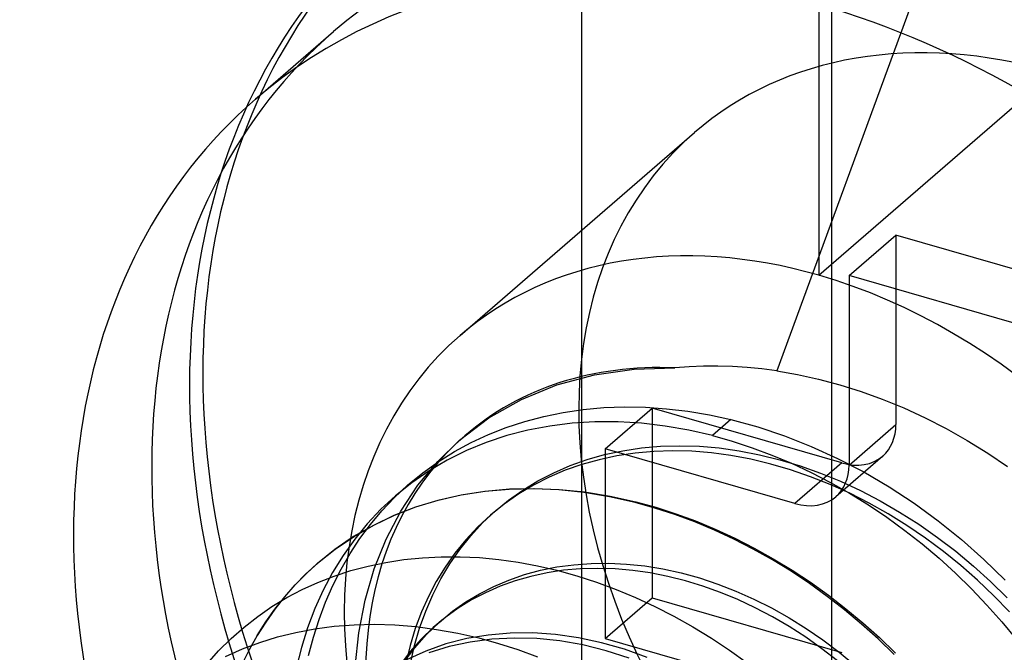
# Model space of a CAD drawing. Header units: millimetres. Extents: x -24 to 80, y -43 to 164.
# Tile 160 of 223: x 70.83 to 73.98, y 82.4 to 84.43. Entities that reach past the tile are written whole.
import ezdxf

# ---------------------------------------------------------------- set-up
doc = ezdxf.new("R2010")
doc.units = ezdxf.units.MM
doc.layers.add('MAIN-2', color=7, linetype='Continuous')

msp = doc.modelspace()

# ---------------------------------------------------------------- linework, layer by layer
at = {"layer": 'MAIN-2'}
for p, q in [((73.4227, 134.4006), (73.4227, -23.9088)), ((72.6227, 133.7078), (72.6227, -24.6017)), ((73.8892, 85.0496), (73.2474, 83.3018)), ((73.3818, 84.4738), (73.3818, 83.6077)), ((71.5797, 84.1706), (71.8297, 84.3871)), ((73.3818, 83.6077), (74.1318, 84.2573)), ((72.2344, 83.4147), (72.9844, 84.0643)), ((73.4787, 83.6065), (73.6287, 83.7364)), ((74.2349, 83.5614), (73.6287, 83.7364)), ((73.6287, 83.7364), (73.6287, 83.1302)), ((74.0849, 83.4315), (73.4787, 83.6065)), ((73.4787, 83.6065), (73.4787, 83.0003)), ((72.7912, 83.3073), (72.9217, 83.3111)), ((72.9671, 83.3148), (72.9217, 83.3111)), ((73.0129, 83.3168), (72.9671, 83.3148)), ((73.0592, 83.3171), (73.0129, 83.3168)), ((73.1058, 83.3158), (73.0592, 83.3171)), ((73.1528, 83.3128), (73.1058, 83.3158)), ((73.2, 83.3081), (73.1528, 83.3128)), ((73.2474, 83.3018), (73.2, 83.3081)), ((72.5445, 83.2567), (72.665, 83.2891)), ((72.665, 83.2891), (72.7912, 83.3073)), ((73.2474, 83.3018), (73.314, 83.2903)), ((73.314, 83.2903), (73.3813, 83.2754)), ((72.4313, 83.2103), (72.5445, 83.2567)), ((73.3813, 83.2754), (73.449, 83.2573)), ((73.449, 83.2573), (73.5171, 83.2359)), ((73.5171, 83.2359), (73.5853, 83.2112)), ((72.327, 83.1509), (72.4313, 83.2103)), ((72.6288, 83.1781), (72.6941, 83.184)), ((72.6941, 83.184), (72.7604, 83.1863)), ((72.6992, 83.0521), (72.8492, 83.182)), ((72.7604, 83.1863), (72.8275, 83.1851)), ((72.8275, 83.1851), (72.8952, 83.1804)), ((73.4555, 83.007), (72.8492, 83.182)), ((72.8492, 83.182), (72.8492, 82.5757)), ((73.5853, 83.2112), (73.6536, 83.1831)), ((73.6536, 83.1831), (73.7218, 83.1517)), ((72.2328, 83.0794), (72.327, 83.1509)), ((72.4412, 83.1401), (72.502, 83.1561)), ((72.502, 83.1561), (72.5647, 83.1688)), ((72.5647, 83.1688), (72.6288, 83.1781)), ((72.8952, 83.1804), (72.9634, 83.1722)), ((72.9634, 83.1722), (73.032, 83.1607)), ((73.032, 83.1607), (73.1008, 83.1457)), ((73.7218, 83.1517), (73.7896, 83.1169)), ((72.3253, 83.0984), (72.3823, 83.1209)), ((72.3823, 83.1209), (72.4412, 83.1401)), ((72.5217, 83.1252), (72.4518, 83.112)), ((72.5932, 83.134), (72.5217, 83.1252)), ((72.666, 83.1384), (72.5932, 83.134)), ((72.74, 83.1383), (72.666, 83.1384)), ((72.8148, 83.1339), (72.74, 83.1383)), ((72.8902, 83.125), (72.8148, 83.1339)), ((72.9659, 83.1119), (72.8902, 83.125)), ((73.1008, 83.1457), (73.0417, 83.0945)), ((73.1008, 83.1457), (73.1868, 83.1224)), ((73.1868, 83.1224), (73.2726, 83.0938)), ((73.4787, 83.0003), (73.6287, 83.1302)), ((72.2339, 83.0802), (72.2498, 83.094)), ((72.27, 83.0726), (72.3253, 83.0984)), ((72.3838, 83.0945), (72.318, 83.0726)), ((72.4518, 83.112), (72.3838, 83.0945)), ((73.0417, 83.0945), (72.9659, 83.1119)), ((73.0417, 83.0945), (73.1053, 83.0767)), ((73.2726, 83.0938), (73.3579, 83.0601)), ((73.7896, 83.1169), (73.8566, 83.0792)), ((72.1629, 83.0115), (72.2328, 83.0794)), ((72.2163, 83.0433), (72.27, 83.0726)), ((72.318, 83.0726), (72.2546, 83.0465)), ((72.8147, 83.055), (72.8757, 83.0605)), ((72.8757, 83.0605), (72.9376, 83.0623)), ((72.9376, 83.0623), (73.0002, 83.0605)), ((73.0002, 83.0605), (73.0636, 83.0551)), ((73.1053, 83.0767), (73.1689, 83.0559)), ((73.1689, 83.0559), (73.2322, 83.0323)), ((73.3579, 83.0601), (73.4424, 83.0215)), ((73.8566, 83.0792), (73.9223, 83.0387)), ((72.1645, 83.0108), (72.2163, 83.0433)), ((72.2546, 83.0465), (72.1937, 83.0163)), ((72.6406, 83.0178), (72.6968, 83.0336)), ((72.7364, 83.0297), (72.6795, 83.0175)), ((72.6968, 83.0336), (72.7549, 83.0461)), ((73.3055, 82.8771), (72.6992, 83.0521)), ((72.6992, 83.0521), (72.6992, 82.4458)), ((72.7948, 83.0385), (72.7364, 83.0297)), ((72.7549, 83.0461), (72.8147, 83.055)), ((72.8543, 83.0438), (72.7948, 83.0385)), ((72.9148, 83.0458), (72.8543, 83.0438)), ((72.9762, 83.0442), (72.9148, 83.0458)), ((73.0384, 83.0392), (72.9762, 83.0442)), ((73.1012, 83.0308), (73.0384, 83.0392)), ((73.0636, 83.0551), (73.1278, 83.046)), ((73.1645, 83.0189), (73.1012, 83.0308)), ((73.1278, 83.046), (73.1927, 83.0334)), ((73.1927, 83.0334), (73.2578, 83.0173)), ((73.2322, 83.0323), (73.2952, 83.0058)), ((73.5864, 83.029), (73.4364, 82.8991)), ((73.9223, 83.0387), (73.9861, 82.9959)), ((72.0998, 82.9356), (72.1629, 83.0115)), ((72.115, 82.9752), (72.1645, 83.0108)), ((72.1937, 83.0163), (72.1355, 82.982)), ((72.534, 82.9758), (72.5863, 82.9985)), ((72.6243, 83.0021), (72.5709, 82.9834)), ((72.5863, 82.9985), (72.6406, 83.0178)), ((72.6795, 83.0175), (72.6243, 83.0021)), ((73.2281, 83.0036), (73.1645, 83.0189)), ((73.2919, 82.985), (73.2281, 83.0036)), ((73.2578, 83.0173), (73.3229, 82.9977)), ((73.2952, 83.0058), (73.3577, 82.9766)), ((73.4555, 83.007), (73.3055, 82.8771)), ((73.3229, 82.9977), (73.3874, 82.9748)), ((73.4424, 83.0215), (73.5257, 82.9781)), ((72.0679, 82.9365), (72.115, 82.9752)), ((72.1355, 82.982), (72.0801, 82.9438)), ((72.5195, 82.9615), (72.4699, 82.9363)), ((72.4836, 82.9497), (72.534, 82.9758)), ((72.5709, 82.9834), (72.5195, 82.9615)), ((73.3555, 82.9631), (73.2919, 82.985)), ((73.4186, 82.938), (73.3555, 82.9631)), ((73.3577, 82.9766), (73.4196, 82.9446)), ((73.3874, 82.9748), (73.4516, 82.9485)), ((73.5257, 82.9781), (73.6073, 82.9301)), ((72.0235, 82.895), (72.0679, 82.9365)), ((72.0275, 82.9015), (72.0725, 82.9405)), ((72.0801, 82.9438), (72.0276, 82.9016)), ((72.0446, 82.8525), (72.0998, 82.9356)), ((72.4699, 82.9363), (72.4221, 82.9077)), ((72.4353, 82.9203), (72.4836, 82.9497)), ((73.481, 82.9098), (73.4186, 82.938)), ((73.4196, 82.9446), (73.4806, 82.9099)), ((73.4516, 82.9485), (73.5153, 82.9189)), ((73.6073, 82.9301), (73.687, 82.8778)), ((72.0276, 82.9016), (71.9813, 82.8586)), ((72.2377, 82.904), (72.1637, 82.8872)), ((72.1646, 82.8882), (72.2385, 82.9051)), ((72.3137, 82.9158), (72.2377, 82.904)), ((72.2385, 82.9051), (72.3145, 82.917)), ((72.3913, 82.9225), (72.3137, 82.9158)), ((72.3145, 82.917), (72.3923, 82.9239)), ((72.4221, 82.9077), (72.376, 82.8756)), ((72.3896, 82.888), (72.4353, 82.9203)), ((72.4701, 82.9241), (72.3913, 82.9225)), ((72.3923, 82.9239), (72.4713, 82.9257)), ((72.5501, 82.9206), (72.4701, 82.9241)), ((72.4713, 82.9257), (72.5516, 82.9224)), ((72.6309, 82.9121), (72.5501, 82.9206)), ((72.5516, 82.9224), (72.6327, 82.9141)), ((72.7124, 82.8987), (72.6309, 82.9121)), ((72.6327, 82.9141), (72.7146, 82.9008)), ((72.7943, 82.8803), (72.7124, 82.8987)), ((72.7146, 82.9008), (72.7969, 82.8826)), ((73.4806, 82.9099), (73.5406, 82.8727)), ((73.5427, 82.8786), (73.481, 82.9098)), ((73.5153, 82.9189), (73.5784, 82.886)), ((71.9847, 82.8539), (72.0235, 82.895)), ((72.1637, 82.8872), (72.0921, 82.8653)), ((72.0932, 82.8663), (72.1646, 82.8882)), ((72.376, 82.8756), (72.3321, 82.8402)), ((72.3465, 82.8528), (72.3896, 82.888)), ((72.7969, 82.8825), (72.7943, 82.8803)), ((72.8581, 82.8626), (72.7943, 82.8803)), ((72.7969, 82.8826), (72.8606, 82.865)), ((73.5406, 82.8727), (73.5994, 82.8332)), ((73.6037, 82.8442), (73.5427, 82.8786)), ((73.5784, 82.886), (73.6407, 82.8499)), ((73.687, 82.8778), (73.7641, 82.8215)), ((71.9813, 82.8586), (71.9378, 82.8124)), ((71.9482, 82.8105), (71.9847, 82.8539)), ((72.0231, 82.8387), (71.9571, 82.8072)), ((71.9584, 82.8083), (72.0244, 82.8397)), ((71.9979, 82.7631), (72.0446, 82.8525)), ((72.0921, 82.8653), (72.0231, 82.8387)), ((72.0244, 82.8397), (72.0932, 82.8663)), ((72.3321, 82.8402), (72.291, 82.8021)), ((72.3062, 82.8149), (72.3465, 82.8528)), ((72.3321, 82.8402), (72.3352, 82.8429)), ((72.3352, 82.8429), (72.3383, 82.8457)), ((72.3383, 82.8457), (72.3414, 82.8484)), ((72.3414, 82.8484), (72.3445, 82.8511)), ((72.3445, 82.8511), (72.3476, 82.8538)), ((72.3476, 82.8538), (72.3507, 82.8565)), ((72.9217, 82.842), (72.8581, 82.8626)), ((72.8606, 82.865), (72.9243, 82.8446)), ((72.9851, 82.8185), (72.9217, 82.842)), ((72.9243, 82.8446), (72.9878, 82.8213)), ((73.6639, 82.8068), (73.6037, 82.8442)), ((73.6407, 82.8499), (73.702, 82.8109)), ((71.9571, 82.8072), (71.8941, 82.7712)), ((71.8953, 82.7722), (71.9584, 82.8083)), ((71.9378, 82.8124), (71.8975, 82.7632)), ((71.9142, 82.7648), (71.9482, 82.8105)), ((72.2686, 82.7741), (72.3062, 82.8149)), ((73.0482, 82.7922), (72.9851, 82.8185)), ((72.9878, 82.8213), (73.0509, 82.7951)), ((73.5994, 82.8332), (73.6568, 82.7914)), ((73.7229, 82.7667), (73.6639, 82.8068)), ((73.702, 82.8109), (73.7619, 82.7689)), ((73.7641, 82.8215), (73.8385, 82.7616)), ((71.8355, 82.7315), (71.8953, 82.7722)), ((72.2339, 82.7306), (72.2686, 82.7741)), ((72.291, 82.8021), (72.253, 82.7615)), ((73.1108, 82.7631), (73.0482, 82.7922)), ((73.0509, 82.7951), (73.1136, 82.7662)), ((73.6568, 82.7914), (73.7126, 82.7477)), ((71.8941, 82.7712), (71.8344, 82.7306)), ((71.8975, 82.7632), (71.8605, 82.7113)), ((71.8827, 82.717), (71.9142, 82.7648)), ((71.9599, 82.6681), (71.9979, 82.7631)), ((72.253, 82.7615), (72.2183, 82.7187)), ((73.1726, 82.7313), (73.1108, 82.7631)), ((73.1136, 82.7662), (73.1755, 82.7346)), ((73.7126, 82.7477), (73.7667, 82.702)), ((73.7805, 82.724), (73.7229, 82.7667)), ((73.7619, 82.7689), (73.8202, 82.7243)), ((73.8385, 82.7616), (73.9098, 82.6983)), ((71.8344, 82.7306), (71.7781, 82.6855)), ((71.779, 82.6862), (71.8355, 82.7315)), ((71.8605, 82.7113), (71.8269, 82.6568)), ((71.8539, 82.6671), (71.8827, 82.717)), ((72.2183, 82.7187), (72.1868, 82.674)), ((72.2019, 82.6845), (72.2339, 82.7306)), ((73.2335, 82.697), (73.1726, 82.7313)), ((73.1755, 82.7346), (73.2366, 82.7005)), ((73.8361, 82.6791), (73.7805, 82.724)), ((73.8202, 82.7243), (73.8768, 82.677)), ((71.7781, 82.6855), (71.7413, 82.6518)), ((71.742, 82.6524), (71.779, 82.6862)), ((71.7783, 82.6857), (71.7789, 82.6862)), ((71.9402, 82.677), (71.9969, 82.6889)), ((71.9969, 82.6889), (72.0549, 82.6978)), ((72.0549, 82.6978), (72.114, 82.7039)), ((72.114, 82.7039), (72.1741, 82.7069)), ((72.173, 82.6361), (72.2019, 82.6845)), ((72.1741, 82.7069), (72.235, 82.707)), ((72.235, 82.707), (72.2964, 82.7042)), ((72.2964, 82.7042), (72.3582, 82.6984)), ((72.3582, 82.6984), (72.4202, 82.6897)), ((72.4202, 82.6897), (72.4823, 82.6781)), ((72.4823, 82.6781), (72.5443, 82.6637)), ((72.5446, 82.6742), (72.5987, 82.6815)), ((72.5987, 82.6815), (72.654, 82.6855)), ((72.654, 82.6855), (72.7103, 82.6861)), ((72.7103, 82.6861), (72.7674, 82.6834)), ((72.7674, 82.6834), (72.8253, 82.6773)), ((73.2933, 82.6603), (73.2335, 82.697)), ((73.2366, 82.7005), (73.2966, 82.664)), ((73.7667, 82.702), (73.8193, 82.6542)), ((73.8899, 82.632), (73.8361, 82.6791)), ((73.9098, 82.6983), (73.978, 82.6316)), ((71.7413, 82.6518), (71.7062, 82.6161)), ((71.7068, 82.6166), (71.742, 82.6524)), ((71.8269, 82.6568), (71.7967, 82.5999)), ((71.8276, 82.6153), (71.8539, 82.6671)), ((71.8316, 82.6451), (71.8851, 82.6624)), ((71.8851, 82.6624), (71.9402, 82.677)), ((71.9307, 82.5681), (71.9599, 82.6681)), ((72.1868, 82.674), (72.1584, 82.6277)), ((72.3909, 82.6324), (72.4405, 82.6496)), ((72.4405, 82.6496), (72.4918, 82.6635)), ((72.5127, 82.6554), (72.4611, 82.6442)), ((72.4918, 82.6635), (72.5446, 82.6742)), ((72.5656, 82.6635), (72.5127, 82.6554)), ((72.5443, 82.6637), (72.6076, 82.6461)), ((72.6198, 82.6682), (72.5656, 82.6635)), ((72.6076, 82.6461), (72.6706, 82.6257)), ((72.6749, 82.6697), (72.6198, 82.6682)), ((72.7307, 82.668), (72.6749, 82.6697)), ((72.7867, 82.6632), (72.7307, 82.668)), ((72.8428, 82.6553), (72.7867, 82.6632)), ((72.8253, 82.6773), (72.8836, 82.6678)), ((72.8989, 82.6442), (72.8428, 82.6553)), ((72.8836, 82.6678), (72.9421, 82.655)), ((72.9421, 82.655), (73.0007, 82.639)), ((73.3518, 82.6213), (73.2933, 82.6603)), ((73.2966, 82.664), (73.3554, 82.6251)), ((73.8193, 82.6542), (73.8704, 82.6043)), ((73.8768, 82.677), (73.9316, 82.6273)), ((71.7062, 82.6161), (71.6731, 82.5785)), ((71.6735, 82.5789), (71.7068, 82.6166)), ((71.7292, 82.6019), (71.7796, 82.6249)), ((71.7796, 82.6249), (71.8316, 82.6451)), ((71.8041, 82.5616), (71.8276, 82.6153)), ((72.1584, 82.6277), (72.1332, 82.5799)), ((72.1472, 82.5855), (72.173, 82.6361)), ((72.3429, 82.6121), (72.3909, 82.6324)), ((72.4111, 82.6298), (72.3627, 82.6123)), ((72.4611, 82.6442), (72.4111, 82.6298)), ((72.6706, 82.6257), (72.7334, 82.6025)), ((72.9552, 82.6301), (72.8989, 82.6442)), ((73.0115, 82.613), (72.9552, 82.6301)), ((73.0007, 82.639), (73.0591, 82.6196)), ((73.0591, 82.6196), (73.1171, 82.5971)), ((73.409, 82.5801), (73.3518, 82.6213)), ((73.3554, 82.6251), (73.4128, 82.5839)), ((73.9419, 82.5823), (73.8899, 82.632)), ((73.9316, 82.6273), (73.9844, 82.5751)), ((71.6803, 82.576), (71.7292, 82.6019)), ((71.7967, 82.5999), (71.77, 82.5409)), ((72.1246, 82.5331), (72.1472, 82.5855)), ((72.2527, 82.5621), (72.2968, 82.5887)), ((72.3161, 82.5919), (72.2714, 82.5686)), ((72.2968, 82.5887), (72.3429, 82.6121)), ((72.3627, 82.6123), (72.3161, 82.5919)), ((72.7334, 82.6025), (72.7958, 82.5765)), ((73.0677, 82.5928), (73.0115, 82.613)), ((73.1236, 82.5696), (73.0677, 82.5928)), ((73.1171, 82.5971), (73.1745, 82.5716)), ((73.4128, 82.5839), (73.4689, 82.5407)), ((73.8704, 82.6043), (73.92, 82.5523)), ((71.6329, 82.5473), (71.6803, 82.576)), ((71.6731, 82.5785), (71.6419, 82.5391)), ((71.6421, 82.5394), (71.6735, 82.5789)), ((71.7833, 82.5063), (71.8041, 82.5616)), ((71.9104, 82.4634), (71.9307, 82.5681)), ((72.1332, 82.5799), (72.1109, 82.5301)), ((72.2107, 82.5325), (72.2527, 82.5621)), ((72.2714, 82.5686), (72.2289, 82.5425)), ((72.6992, 82.4458), (72.8492, 82.5757)), ((72.7958, 82.5765), (72.8576, 82.5479)), ((72.8492, 82.5757), (73.4555, 82.4007)), ((73.179, 82.5436), (73.1236, 82.5696)), ((73.1745, 82.5716), (73.2312, 82.5431)), ((73.4647, 82.5368), (73.409, 82.5801)), ((73.92, 82.5523), (73.9678, 82.4983)), ((73.9924, 82.5301), (73.9419, 82.5823)), ((71.5873, 82.5159), (71.6329, 82.5473)), ((71.6419, 82.5391), (71.6127, 82.498)), ((71.6128, 82.4981), (71.6421, 82.5394)), ((71.77, 82.5409), (71.7467, 82.4798)), ((72.1109, 82.5301), (72.0913, 82.4777)), ((72.1052, 82.4787), (72.1246, 82.5331)), ((72.1675, 82.4968), (72.2107, 82.5325)), ((72.2289, 82.5425), (72.1885, 82.5136)), ((72.8576, 82.5479), (72.9187, 82.5166)), ((73.2338, 82.5148), (73.179, 82.5436)), ((73.2312, 82.5431), (73.287, 82.5117)), ((73.5189, 82.4914), (73.4647, 82.5368)), ((73.4689, 82.5407), (73.5234, 82.4953)), ((71.5436, 82.4817), (71.5873, 82.5159)), ((71.5856, 82.4551), (71.6128, 82.4981)), ((71.6127, 82.498), (71.5856, 82.4551)), ((71.7653, 82.4494), (71.7833, 82.5063)), ((71.832, 82.4846), (71.8956, 82.4894)), ((71.8956, 82.4894), (71.9604, 82.4909)), ((71.9604, 82.4909), (72.0262, 82.4889)), ((72.0262, 82.4889), (72.0927, 82.4835)), ((72.1273, 82.4578), (72.1675, 82.4968)), ((72.1885, 82.5136), (72.1481, 82.4801)), ((72.1574, 82.4882), (72.1765, 82.5047)), ((72.9187, 82.5166), (72.979, 82.4829)), ((73.2877, 82.4833), (73.2338, 82.5148)), ((73.287, 82.5117), (73.3416, 82.4776)), ((73.5716, 82.444), (73.5189, 82.4914)), ((73.5234, 82.4953), (73.5763, 82.448)), ((73.9678, 82.4983), (74.0137, 82.4427)), ((71.5018, 82.4449), (71.5436, 82.4817)), ((71.6505, 82.4504), (71.7093, 82.465)), ((71.7093, 82.465), (71.7699, 82.4764)), ((71.7467, 82.4798), (71.727, 82.4163)), ((71.7699, 82.4764), (71.832, 82.4846)), ((71.8993, 82.3547), (71.9104, 82.4634)), ((72.0913, 82.4777), (72.0745, 82.4226)), ((72.089, 82.4227), (72.1052, 82.4787)), ((72.0901, 82.4154), (72.1273, 82.4578)), ((72.0927, 82.4835), (72.1596, 82.4746)), ((72.1481, 82.4801), (72.1103, 82.4434)), ((72.1596, 82.4746), (72.2269, 82.4625)), ((72.2269, 82.4625), (72.2943, 82.447)), ((72.3952, 82.4624), (72.3247, 82.4564)), ((72.467, 82.463), (72.3952, 82.4624)), ((72.5398, 82.4581), (72.467, 82.463)), ((72.6131, 82.4477), (72.5398, 82.4581)), ((72.979, 82.4829), (73.0384, 82.4467)), ((73.3405, 82.4491), (73.2877, 82.4833)), ((73.3416, 82.4776), (73.395, 82.4408)), ((71.4623, 82.4056), (71.5018, 82.4449)), ((71.5381, 82.4118), (71.5935, 82.4327)), ((71.5856, 82.4551), (71.56, 82.4095)), ((71.5935, 82.4327), (71.6505, 82.4504)), ((71.7501, 82.3909), (71.7653, 82.4494)), ((72.1103, 82.4434), (72.075, 82.4038)), ((72.189, 82.4278), (72.1248, 82.4052)), ((72.2558, 82.4448), (72.189, 82.4278)), ((72.2668, 82.434), (72.1994, 82.4195)), ((72.3247, 82.4564), (72.2558, 82.4448)), ((72.3362, 82.4431), (72.2668, 82.434)), ((72.2943, 82.447), (72.357, 82.4297)), ((72.4074, 82.4468), (72.3362, 82.4431)), ((72.357, 82.4297), (72.4197, 82.4096)), ((72.4798, 82.4449), (72.4074, 82.4468)), ((72.5533, 82.4376), (72.4798, 82.4449)), ((72.6273, 82.4247), (72.5533, 82.4376)), ((72.6867, 82.4319), (72.6131, 82.4477)), ((72.7601, 82.4108), (72.6867, 82.4319)), ((72.6992, 82.4458), (73.3055, 82.2708)), ((73.0384, 82.4467), (73.0965, 82.4083)), ((73.392, 82.4124), (73.3405, 82.4491)), ((73.395, 82.4408), (73.4469, 82.4014)), ((73.6228, 82.3945), (73.5716, 82.444)), ((73.5763, 82.448), (73.6277, 82.3987)), ((71.4251, 82.364), (71.4623, 82.4056)), ((71.4842, 82.3876), (71.5381, 82.4118)), ((71.56, 82.4095), (71.5366, 82.3624)), ((71.727, 82.4163), (71.7107, 82.3507)), ((72.075, 82.4038), (72.0425, 82.3615)), ((72.0561, 82.3701), (72.0901, 82.4154)), ((72.0745, 82.4226), (72.0606, 82.3654)), ((72.1248, 82.4052), (72.0636, 82.3772)), ((72.0762, 82.365), (72.089, 82.4227)), ((72.1994, 82.4195), (72.1345, 82.3996)), ((72.4197, 82.4096), (72.4822, 82.3866)), ((72.7014, 82.4063), (72.6273, 82.4247)), ((72.7754, 82.3826), (72.7014, 82.4063)), ((72.8333, 82.3846), (72.7601, 82.4108)), ((73.0965, 82.4083), (73.1534, 82.3677)), ((73.4422, 82.3734), (73.392, 82.4124)), ((73.4469, 82.4014), (73.4972, 82.3597))]:
    msp.add_line(p, q, dxfattribs=at)
for centre, major_axis, start_param, end_param in [((73.9318, 82.5663), (-1.905, 2.1998), -3.141514, -0.857072), ((73.8892, 82.5295), (1.905, -2.1998), 0.000079, 2.284521), ((73.6318, 82.3065), (-1.8019, 2.0807), -0.857072, 0.000079), ((73.9318, 82.5663), (-1.905, 2.1998), 0.000079, 2.284521), ((73.8892, 82.5295), (1.905, -2.1998), -3.141514, -0.857072), ((73.3818, 82.09), (1.8019, -2.0807), 2.284521, 3.141672), ((73.6318, 82.3065), (-1.8019, 2.0807), -3.141514, -0.857072), ((73.3818, 82.09), (1.8019, -2.0807), 0.000079, 2.284521), ((73.6318, 82.3065), (-1.8019, 2.0807), 0.000079, 2.284521), ((74.1318, 82.7396), (1.1473, -1.3248), 2.284521, 3.141672), ((73.3818, 82.09), (1.8019, -2.0807), -3.141514, -0.857072), ((74.1318, 82.7396), (1.1473, -1.3248), -3.141514, -0.857072), ((73.3818, 82.09), (-1.1473, 1.3248), -0.857072, 0.000079), ((73.3818, 82.09), (-1.1473, 1.3248), -3.141514, -0.857072), ((73.3818, 82.09), (-1.1473, 1.3248), 0.000079, 2.284521), ((73.2318, 81.9601), (-0.982, 1.1339), -0.616087, 0.000001), ((73.4555, 83.1802), (-0.1309, 0.1512), -3.141514, -2.427868), ((73.2318, 81.9601), (-0.982, 1.1339), 0.000001, 2.284521), ((73.4555, 83.1802), (-0.1309, 0.1512), 2.284521, 3.141672), ((73.3055, 83.0503), (0.1309, -0.1512), 0.000079, 0.713724), ((73.3055, 83.0503), (0.1309, -0.1512), -0.857072, 0.000079)]:
    msp.add_ellipse(centre, major_axis=major_axis, ratio=0.75, start_param=start_param, end_param=end_param, dxfattribs=at)

doc.saveas('drawing.dxf')
